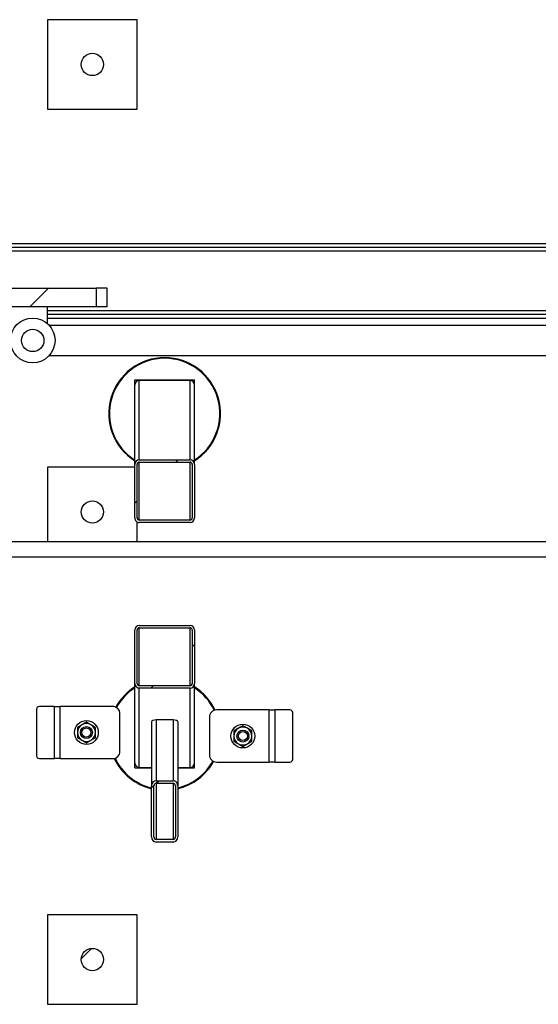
# Model space of a CAD drawing. Header units: millimetres. Extents: x 0 to 841, y 0 to 594.
# Tile 73 of 190: x 353 to 376, y 358 to 402. Entities that reach past the tile are written whole.
import ezdxf

# ---------------------------------------------------------------- set-up
doc = ezdxf.new("R2010")
doc.units = ezdxf.units.MM
doc.layers.add('TRAIT-FINS', color=9, linetype='Continuous')
doc.layers.add('TRAIT-FORT', color=4, linetype='Continuous', lineweight=25)

msp = doc.modelspace()

# ---------------------------------------------------------------- hatches: boundary and pattern name
at = {"layer": 'TRAIT-FINS'}
h = msp.add_hatch(dxfattribs=at)
h.set_pattern_fill('ANSI31', color=9, style=0)
edge = h.paths.add_edge_path(flags=0)
edge.add_arc((355.841, 399.8), 0.5, 0, 360)
h = msp.add_hatch(dxfattribs=at)
h.set_pattern_fill('ANSI31', color=9, style=0)
h.paths.add_polyline_path([(350.343, 388.966), (356.006, 388.966), (356.006, 389.8), (350.343, 389.8)], flags=0)
h = msp.add_hatch(dxfattribs=at)
h.set_pattern_fill('ANSI31', color=9, style=0)
edge = h.paths.add_edge_path(flags=0)
edge.add_arc((353.174, 387.466), 0.5, 0, 360)
h = msp.add_hatch(dxfattribs=at)
h.set_pattern_fill('ANSI31', color=9, angle=3e-322, style=0)
edge = h.paths.add_edge_path(flags=0)
edge.add_ellipse((357.941, 379.542), major_axis=(0, 0.21), ratio=0.951057, start_angle=90, end_angle=180)
edge.add_line((357.941, 379.332), (360.208, 379.332))
edge.add_ellipse((360.208, 379.542), major_axis=(0, 0.21), ratio=0.951057, start_angle=180, end_angle=270)
edge.add_line((360.408, 379.542), (360.408, 381.925))
edge.add_ellipse((360.208, 381.925), major_axis=(0, 0.21), ratio=0.951057, start_angle=270, end_angle=360)
edge.add_line((360.208, 382.136), (357.941, 382.136))
edge.add_ellipse((357.941, 381.925), major_axis=(0, 0.21), ratio=0.951057, start_angle=0, end_angle=90)
edge.add_line((357.741, 381.925), (357.741, 379.542))
edge = h.paths.add_edge_path(flags=0)
edge.add_ellipse((360.208, 379.542), major_axis=(0, 0.105), ratio=0.951057, start_angle=180, end_angle=270, ccw=False)
edge.add_line((360.208, 379.437), (357.941, 379.437))
edge.add_ellipse((357.941, 379.542), major_axis=(0, 0.105), ratio=0.951057, start_angle=90, end_angle=180, ccw=False)
edge.add_line((357.841, 379.542), (357.841, 381.925))
edge.add_ellipse((357.941, 381.925), major_axis=(0, 0.105), ratio=0.951057, start_angle=0, end_angle=90, ccw=False)
edge.add_line((357.941, 382.03), (360.208, 382.03))
edge.add_ellipse((360.208, 381.925), major_axis=(0, 0.105), ratio=0.951057, start_angle=-90, end_angle=0, ccw=False)
edge.add_line((360.308, 381.925), (360.308, 379.542))
h = msp.add_hatch(dxfattribs=at)
h.set_pattern_fill('ANSI31', color=9, style=0)
edge = h.paths.add_edge_path(flags=0)
edge.add_arc((355.841, 379.8), 0.5, 0, 360)
h = msp.add_hatch(dxfattribs=at)
h.set_pattern_fill('ANSI31', color=9, angle=3e-322, style=0)
edge = h.paths.add_edge_path(flags=0)
edge.add_line((360.408, 372.141), (360.408, 374.524))
edge.add_ellipse((360.208, 374.524), major_axis=(0, 0.21), ratio=0.951057, start_angle=270, end_angle=360)
edge.add_line((360.208, 374.734), (357.941, 374.734))
edge.add_ellipse((357.941, 374.524), major_axis=(0, 0.21), ratio=0.951057, start_angle=360, end_angle=450)
edge.add_line((357.741, 374.524), (357.741, 372.141))
edge.add_ellipse((357.941, 372.141), major_axis=(0, 0.21), ratio=0.951057, start_angle=90, end_angle=180)
edge.add_line((357.941, 371.93), (360.208, 371.93))
edge.add_ellipse((360.208, 372.141), major_axis=(0, 0.21), ratio=0.951057, start_angle=180, end_angle=270)
edge = h.paths.add_edge_path(flags=0)
edge.add_line((360.208, 372.036), (357.941, 372.036))
edge.add_ellipse((357.941, 372.141), major_axis=(0, 0.105), ratio=0.951057, start_angle=90, end_angle=180, ccw=False)
edge.add_line((357.841, 372.141), (357.841, 374.524))
edge.add_ellipse((357.941, 374.524), major_axis=(0, 0.105), ratio=0.951057, start_angle=0, end_angle=90, ccw=False)
edge.add_line((357.941, 374.629), (360.208, 374.629))
edge.add_ellipse((360.208, 374.524), major_axis=(0, 0.105), ratio=0.951057, start_angle=270, end_angle=360, ccw=False)
edge.add_line((360.308, 374.524), (360.308, 372.141))
edge.add_ellipse((360.208, 372.141), major_axis=(0, 0.105), ratio=0.951057, start_angle=180, end_angle=270, ccw=False)
h = msp.add_hatch(dxfattribs=at)
h.set_pattern_fill('ANSI31', color=9, angle=3e-322, style=0)
edge = h.paths.add_edge_path(flags=0)
edge.add_line((359.658, 365.285), (359.658, 367.558))
edge.add_ellipse((359.458, 367.558), major_axis=(0, -0.235), ratio=0.850615, start_angle=90, end_angle=180)
edge.add_line((359.458, 367.793), (358.691, 367.793))
edge.add_ellipse((358.691, 367.558), major_axis=(0, -0.235), ratio=0.850615, start_angle=180, end_angle=270)
edge.add_line((358.491, 367.558), (358.491, 365.285))
edge.add_ellipse((358.691, 365.285), major_axis=(0, -0.235), ratio=0.850615, start_angle=270, end_angle=360)
edge.add_line((358.691, 365.05), (359.458, 365.05))
edge.add_ellipse((359.458, 365.285), major_axis=(0, -0.235), ratio=0.850615, start_angle=360, end_angle=450)
edge = h.paths.add_edge_path(flags=0)
edge.add_line((359.458, 365.167), (358.691, 365.167))
edge.add_ellipse((358.691, 365.285), major_axis=(0, -0.118), ratio=0.850615, start_angle=-90, end_angle=0, ccw=False)
edge.add_line((358.591, 365.285), (358.591, 367.558))
edge.add_ellipse((358.691, 367.558), major_axis=(0, -0.118), ratio=0.850615, start_angle=180, end_angle=270, ccw=False)
edge.add_line((358.691, 367.675), (359.458, 367.675))
edge.add_ellipse((359.458, 367.558), major_axis=(0, -0.118), ratio=0.850615, start_angle=90, end_angle=180, ccw=False)
edge.add_line((359.558, 367.558), (359.558, 365.285))
edge.add_ellipse((359.458, 365.285), major_axis=(0, -0.118), ratio=0.850615, start_angle=0, end_angle=90, ccw=False)
h = msp.add_hatch(dxfattribs=at)
h.set_pattern_fill('ANSI31', color=9, style=0)
edge = h.paths.add_edge_path(flags=0)
edge.add_arc((355.841, 359.8), 0.5, 0, 360)

# ---------------------------------------------------------------- linework, layer by layer
at = {"layer": 'TRAIT-FORT', "color": 4, "linetype": 'Continuous', "lineweight": 25}
for p, q in [((357.841, 401.8), (353.841, 401.8)), ((353.841, 401.8), (353.841, 397.8)), ((357.841, 397.8), (357.841, 401.8)), ((353.841, 397.8), (357.841, 397.8)), ((329.547, 391.8), (535.841, 391.8)), ((329.547, 391.633), (535.841, 391.633)), ((329.547, 391.466), (535.841, 391.466)), ((350.343, 389.8), (356.006, 389.8)), ((356.006, 389.8), (356.006, 388.966)), ((356.508, 389.8), (356.006, 389.8)), ((356.508, 388.966), (356.508, 389.8)), ((356.006, 388.966), (350.343, 388.966)), ((353.841, 388.212), (353.841, 388.966)), ((356.508, 388.966), (356.006, 388.966)), ((353.841, 388.8), (406.508, 388.8)), ((353.841, 388.633), (406.508, 388.633)), ((353.841, 388.466), (406.508, 388.466)), ((406.429, 388.133), (353.92, 388.133)), ((353.92, 386.8), (406.429, 386.8)), ((357.741, 385.47), (357.741, 385.7)), ((357.741, 385.7), (360.408, 385.7)), ((357.741, 381.925), (357.741, 385.47)), ((360.208, 385.68), (357.941, 385.68)), ((357.941, 382.136), (357.941, 385.68)), ((360.208, 382.136), (360.208, 385.68)), ((360.408, 385.47), (360.408, 385.7)), ((360.408, 381.925), (360.408, 385.47)), ((357.741, 379.542), (357.741, 381.925)), ((357.841, 379.542), (357.841, 381.925)), ((357.941, 382.136), (360.208, 382.136)), ((357.941, 382.03), (360.208, 382.03)), ((357.941, 379.437), (357.941, 382.03)), ((360.208, 379.437), (360.208, 382.03)), ((360.308, 381.925), (360.308, 379.542)), ((360.408, 381.925), (360.408, 379.542)), ((357.741, 381.8), (353.841, 381.8)), ((353.841, 381.8), (353.841, 378.466)), ((357.841, 378.466), (357.841, 379.36)), ((360.208, 379.437), (357.941, 379.437)), ((360.208, 379.332), (357.941, 379.332)), ((391.508, 378.466), (318.324, 378.466)), ((318.324, 377.8), (391.508, 377.8)), ((357.741, 372.141), (357.741, 374.524)), ((357.841, 372.141), (357.841, 374.524)), ((357.941, 374.734), (360.208, 374.734)), ((357.941, 374.629), (360.208, 374.629)), ((357.941, 372.036), (357.941, 374.629)), ((360.208, 372.036), (360.208, 374.629)), ((360.308, 374.524), (360.308, 372.141)), ((360.408, 374.524), (360.408, 372.141)), ((357.741, 368.596), (357.741, 372.141)), ((360.208, 372.036), (357.941, 372.036)), ((360.208, 371.93), (357.941, 371.93)), ((357.941, 368.386), (357.941, 371.93)), ((360.208, 368.386), (360.208, 371.93)), ((360.408, 368.596), (360.408, 372.141)), ((353.338, 370.945), (353.338, 368.945)), ((354.142, 371.112), (353.482, 371.112)), ((354.142, 368.778), (354.142, 371.112)), ((354.142, 371.112), (354.408, 371.112)), ((356.742, 371.112), (354.408, 371.112)), ((354.408, 368.778), (354.408, 371.112)), ((363.74, 370.954), (361.407, 370.954)), ((363.74, 370.954), (363.74, 368.621)), ((363.74, 370.954), (364.007, 370.954)), ((364.007, 370.954), (364.007, 368.621)), ((364.666, 370.954), (364.007, 370.954)), ((357.075, 369.112), (357.075, 370.778)), ((359.458, 370.505), (358.691, 370.505)), ((358.691, 370.505), (358.691, 367.793)), ((359.458, 370.505), (359.458, 367.793)), ((361.073, 370.621), (361.073, 368.954)), ((364.811, 368.788), (364.811, 370.788)), ((358.491, 370.424), (358.491, 367.558)), ((359.658, 370.424), (359.658, 367.558)), ((353.482, 368.778), (354.142, 368.778)), ((354.408, 368.778), (354.142, 368.778)), ((354.408, 368.778), (356.742, 368.778)), ((357.741, 368.366), (357.741, 368.596)), ((357.741, 368.366), (358.491, 368.366)), ((357.941, 368.386), (358.491, 368.386)), ((359.658, 368.386), (360.208, 368.386)), ((359.658, 368.366), (360.408, 368.366)), ((360.408, 368.366), (360.408, 368.596)), ((361.407, 368.621), (363.74, 368.621)), ((364.007, 368.621), (363.74, 368.621)), ((364.007, 368.621), (364.666, 368.621)), ((358.491, 365.285), (358.491, 367.558)), ((358.591, 365.285), (358.591, 367.558)), ((358.691, 367.793), (359.458, 367.793)), ((358.691, 367.675), (359.458, 367.675)), ((358.691, 367.675), (358.691, 365.167)), ((359.458, 367.675), (359.458, 365.167)), ((359.558, 367.558), (359.558, 365.285)), ((359.658, 367.558), (359.658, 365.285)), ((359.458, 365.167), (358.691, 365.167)), ((359.458, 365.05), (358.691, 365.05)), ((357.841, 361.8), (353.841, 361.8)), ((353.841, 361.8), (353.841, 357.8)), ((357.841, 357.8), (357.841, 361.8)), ((353.841, 357.8), (357.841, 357.8))]:
    msp.add_line(p, q, dxfattribs=at)
for centre, radius in [((355.841, 399.8), 0.5), ((353.174, 387.466), 1), ((353.174, 387.466), 0.5), ((355.841, 379.8), 0.5), ((355.575, 369.945), 0.533), ((355.575, 369.945), 0.267), ((355.575, 369.945), 0.203), ((362.573, 369.788), 0.533), ((362.573, 369.788), 0.267), ((362.573, 369.788), 0.203), ((355.841, 359.8), 0.5)]:
    msp.add_circle(centre, radius, dxfattribs=at)
for centre, radius, start, end in [((359.074, 384.2), 2.5, 302.231, 237.769), ((359.074, 384.2), 2.467, 302.7204, 237.2796), ((359.074, 369.866), 2.5, 122.231, 151.0064), ((359.074, 369.866), 2.467, 122.7204, 151.0037), ((359.074, 369.866), 2.5, 25.5671, 57.769), ((359.074, 369.866), 2.467, 25.6934, 57.2796), ((353.494, 370.955), 0.157, 94.4019, 183.8113), ((356.742, 370.778), 0.333, 360, 90), ((361.407, 370.621), 0.333, 90, 180), ((364.654, 370.798), 0.157, 356.1887, 85.5981), ((355.575, 369.945), 0.4, 120, 180), ((355.575, 369.945), 0.4, 60, 120), ((355.575, 369.945), 0.4, 0, 60), ((362.573, 369.788), 0.4, 120, 180), ((362.573, 369.788), 0.4, 60, 120), ((362.573, 369.788), 0.4, 0, 60), ((355.575, 369.945), 0.4, 180, 240), ((355.575, 369.945), 0.4, 300, 0), ((362.573, 369.788), 0.4, 180, 240), ((362.573, 369.788), 0.4, 300, 0), ((355.575, 369.945), 0.4, 240, 300), ((362.573, 369.788), 0.4, 240, 300), ((353.494, 368.935), 0.157, 176.1887, 265.5981), ((356.742, 369.112), 0.333, 270, 360), ((359.074, 369.866), 2.5, 205.5671, 256.5066), ((359.074, 369.866), 2.467, 205.6934, 256.3207), ((361.407, 368.954), 0.333, 180, 270), ((364.654, 368.777), 0.157, 274.4019, 3.8113), ((359.074, 369.866), 2.467, 283.6793, 331.0037), ((359.074, 369.866), 2.5, 283.4934, 331.0064)]:
    msp.add_arc(centre, radius, start, end, dxfattribs=at)
for centre, major_axis, ratio, start_param, end_param in [((357.941, 385.47), (0, 0.21), 0.951057, 0, 1.570796), ((360.208, 385.47), (0, 0.21), 0.951057, 4.712389, 6.283185), ((357.941, 381.925), (0, 0.21), 0.951057, 0, 1.570796), ((357.941, 381.925), (0, 0.105), 0.951057, 0, 1.570796), ((360.208, 381.925), (0, 0.21), 0.951057, 4.712389, 6.283185), ((360.208, 381.925), (0, 0.105), 0.951057, 4.712389, 6.283185), ((357.941, 379.542), (0, 0.21), 0.951057, 1.570796, 3.141593), ((357.941, 379.542), (0, 0.105), 0.951057, 1.570796, 3.141593), ((360.208, 379.542), (0, 0.105), 0.951057, 3.141593, 4.712389), ((360.208, 379.542), (0, 0.21), 0.951057, 3.141593, 4.712389), ((357.941, 374.524), (0, 0.21), 0.951057, 0, 1.570796), ((357.941, 374.524), (0, 0.105), 0.951057, 0, 1.570796), ((360.208, 374.524), (0, 0.21), 0.951057, 4.712389, 6.283185), ((360.208, 374.524), (0, 0.105), 0.951057, 4.712389, 6.283185), ((357.941, 372.141), (0, 0.21), 0.951057, 1.570796, 3.141593), ((357.941, 372.141), (0, 0.105), 0.951057, 1.570796, 3.141593), ((360.208, 372.141), (0, 0.21), 0.951057, 3.141593, 4.712389), ((360.208, 372.141), (0, 0.105), 0.951057, 3.141593, 4.712389), ((358.691, 370.424), (0.2, 0), 0.40505, 1.570796, 3.141593), ((359.458, 370.424), (0.2, 0), 0.40505, 0, 1.570796), ((357.941, 368.596), (0, 0.21), 0.951057, 1.570796, 3.141593), ((360.208, 368.596), (0, 0.21), 0.951057, 3.141593, 4.712389), ((358.691, 367.558), (0, -0.235), 0.850615, 3.141593, 4.712389), ((358.691, 367.558), (0, -0.118), 0.850615, 3.141593, 4.712389), ((359.458, 367.558), (0, -0.235), 0.850615, 1.570796, 3.141593), ((359.458, 367.558), (0, -0.118), 0.850615, 1.570796, 3.141593), ((358.691, 365.285), (0, -0.235), 0.850615, 4.712389, 6.283185), ((358.691, 365.285), (0, -0.118), 0.850615, 4.712389, 6.283185), ((359.458, 365.285), (0, -0.118), 0.850615, 0, 1.570796), ((359.458, 365.285), (0, -0.235), 0.850615, 0, 1.570796)]:
    msp.add_ellipse(centre, major_axis=major_axis, ratio=ratio, start_param=start_param, end_param=end_param, dxfattribs=at)
for points, knots in [([(355.375, 370.291), (355.342, 370.272), (355.275, 370.233), (355.208, 370.195), (355.175, 370.176)], [0, 0, 0, 0, 0.497844, 1, 1, 1, 1]), ([(355.175, 370.176), (355.175, 370.138), (355.175, 370.061), (355.175, 369.984), (355.175, 369.945)], [0, 0, 0, 0, 0.498165, 1, 1, 1, 1]), ([(355.575, 370.407), (355.542, 370.388), (355.476, 370.35), (355.409, 370.311), (355.375, 370.291)], [0, 0, 0, 0, 0.498165, 1, 1, 1, 1]), ([(355.775, 370.291), (355.742, 370.311), (355.675, 370.349), (355.608, 370.388), (355.575, 370.407)], [0, 0, 0, 0, 0.497844, 1, 1, 1, 1]), ([(355.975, 370.176), (355.942, 370.195), (355.876, 370.233), (355.809, 370.272), (355.775, 370.291)], [0, 0, 0, 0, 0.498165, 1, 1, 1, 1]), ([(355.975, 369.945), (355.975, 369.984), (355.975, 370.061), (355.975, 370.137), (355.975, 370.176)], [0, 0, 0, 0, 0.4978438, 1, 1, 1, 1]), ([(362.373, 370.134), (362.34, 370.115), (362.273, 370.076), (362.207, 370.038), (362.173, 370.019)], [0, 0, 0, 0, 0.497844, 1, 1, 1, 1]), ([(362.573, 370.249), (362.54, 370.23), (362.474, 370.192), (362.407, 370.153), (362.373, 370.134)], [0, 0, 0, 0, 0.498165, 1, 1, 1, 1]), ([(362.773, 370.134), (362.74, 370.153), (362.673, 370.192), (362.607, 370.23), (362.573, 370.249)], [0, 0, 0, 0, 0.497844, 1, 1, 1, 1]), ([(362.973, 370.019), (362.94, 370.038), (362.874, 370.076), (362.807, 370.115), (362.773, 370.134)], [0, 0, 0, 0, 0.498165, 1, 1, 1, 1]), ([(355.175, 369.945), (355.175, 369.906), (355.175, 369.829), (355.175, 369.752), (355.175, 369.714)], [0, 0, 0, 0, 0.497844, 1, 1, 1, 1]), ([(355.175, 369.714), (355.208, 369.695), (355.274, 369.657), (355.341, 369.618), (355.375, 369.599)], [0, 0, 0, 0, 0.498165, 1, 1, 1, 1]), ([(355.775, 369.599), (355.808, 369.618), (355.876, 369.657), (355.942, 369.695), (355.975, 369.714)], [0, 0, 0, 0, 0.497844, 1, 1, 1, 1]), ([(355.975, 369.714), (355.975, 369.752), (355.975, 369.829), (355.975, 369.906), (355.975, 369.945)], [0, 0, 0, 0, 0.4981655, 1, 1, 1, 1]), ([(362.173, 370.019), (362.173, 369.98), (362.173, 369.904), (362.173, 369.826), (362.173, 369.788)], [0, 0, 0, 0, 0.498165, 1, 1, 1, 1]), ([(362.173, 369.788), (362.173, 369.749), (362.173, 369.672), (362.173, 369.595), (362.173, 369.557)], [0, 0, 0, 0, 0.497844, 1, 1, 1, 1]), ([(362.973, 369.788), (362.973, 369.826), (362.973, 369.904), (362.973, 369.98), (362.973, 370.019)], [0, 0, 0, 0, 0.497844, 1, 1, 1, 1]), ([(362.973, 369.557), (362.973, 369.595), (362.973, 369.671), (362.973, 369.749), (362.973, 369.788)], [0, 0, 0, 0, 0.498165, 1, 1, 1, 1]), ([(355.375, 369.599), (355.408, 369.579), (355.476, 369.541), (355.542, 369.502), (355.575, 369.483)], [0, 0, 0, 0, 0.497844, 1, 1, 1, 1]), ([(355.575, 369.483), (355.608, 369.502), (355.674, 369.54), (355.741, 369.579), (355.775, 369.599)], [0, 0, 0, 0, 0.498165, 1, 1, 1, 1]), ([(362.173, 369.557), (362.206, 369.538), (362.273, 369.499), (362.34, 369.461), (362.373, 369.441)], [0, 0, 0, 0, 0.498165, 1, 1, 1, 1]), ([(362.373, 369.441), (362.407, 369.422), (362.474, 369.383), (362.54, 369.345), (362.573, 369.326)], [0, 0, 0, 0, 0.4978438, 1, 1, 1, 1]), ([(362.573, 369.326), (362.606, 369.345), (362.673, 369.383), (362.74, 369.422), (362.773, 369.441)], [0, 0, 0, 0, 0.498165, 1, 1, 1, 1]), ([(362.773, 369.441), (362.807, 369.46), (362.874, 369.499), (362.94, 369.537), (362.973, 369.557)], [0, 0, 0, 0, 0.497844, 1, 1, 1, 1])]:
    msp.add_open_spline(points, degree=3, knots=knots, dxfattribs=at)

doc.saveas('drawing.dxf')
